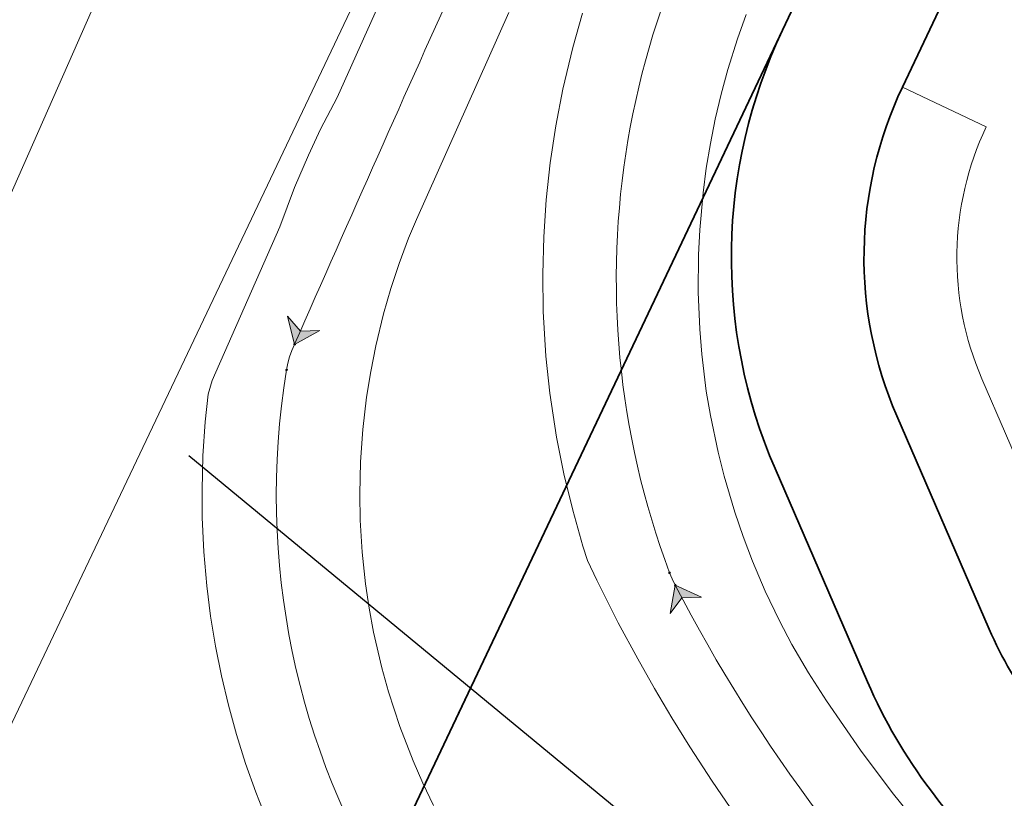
# Model space of a CAD drawing. Header units: metres. Extents: x 93008 to 98406, y 448779 to 454332.
# Tile 54 of 136: x 95591 to 95606, y 451658 to 451670. Entities that reach past the tile are written whole.
import ezdxf

# ---------------------------------------------------------------- set-up
doc = ezdxf.new("R2010")
doc.units = ezdxf.units.M
doc.header["$MEASUREMENT"] = 0
for name, color, linetype, lineweight, true_color in [('B-RO-GR-BEPLANTING_CULTUUR_VASTE PLANTENVAK-V', 7, 'Continuous', 18, 0xa5a552), ('B-RO-OG-TERREIN_CULTUURSCHEIDING-V', 7, 'Continuous', 18, 0x28c846), ('B-RO-VH-VERHARDING_BETONSTRAATSTEEN-V', 7, 'Continuous', 18, 0xcdcdcd)]:
    doc.layers.add(name, color=color, linetype=linetype, lineweight=lineweight, true_color=true_color)
for name, color, linetype, lineweight in [('N-PV-VH-VERHARDING_RIJBAAN-G', 7, 'Continuous', 25), ('N-PV-VH-VERHARDING_TEGEL-G', 252, 'Continuous', 35), ('X-XX-AL-REFERENTIE_AUTOTURN-G', 7, 'Continuous', 18)]:
    doc.layers.add(name, color=color, linetype=linetype, lineweight=lineweight)
doc.layers.add('X-XX-AL-HULPLIJN-G', color=6, linetype='Continuous', plot=False)

# ---------------------------------------------------------------- blocks, each defined once
blk = doc.blocks.new('*U154')
at = {"layer": 'X-XX-AL-REFERENTIE_AUTOTURN-G', "color": 3, "linetype": 'Continuous', "ltscale": 0.3048, "transparency": 33554687, "flags": 128}
for points in [[(95601.599, 451657.606), (95601.251, 451658.113), (95600.915, 451658.628), (95600.644, 451659.065), (95600.381, 451659.507), (95600.128, 451659.955), (95599.835, 451660.499), (95599.511, 451661.142), (95599.372, 451661.44), (95599.301, 451661.654), (95599.147, 451662.196), (95599.014, 451662.744), (95598.905, 451663.296), (95598.804, 451663.963), (95598.744, 451664.521), (95598.704, 451665.194), (95598.695, 451665.755), (95598.71, 451666.317), (95598.748, 451666.877), (95598.808, 451667.436), (95598.892, 451667.992), (95598.999, 451668.545), (95599.148, 451669.172), (95599.296, 451669.689)], [(95601.763, 451669.67), (95601.633, 451669.305), (95601.488, 451668.843), (95601.387, 451668.47), (95601.298, 451668.093), (95601.224, 451667.725), (95601.162, 451667.355), (95601.113, 451666.983), (95601.062, 451666.424), (95601.043, 451666.049), (95601.039, 451665.487), (95601.062, 451664.926), (95601.093, 451664.552), (95601.162, 451663.994), (95601.223, 451663.624), (95601.339, 451663.072), (95601.431, 451662.708), (95601.591, 451662.167), (95601.716, 451661.801), (95601.858, 451661.431), (95602.052, 451660.975), (95602.267, 451660.527), (95602.453, 451660.174), (95602.703, 451659.743), (95602.972, 451659.321), (95603.487, 451658.581), (95603.967, 451657.941), (95604.468, 451657.319)]]:
    blk.add_lwpolyline(points, dxfattribs=at)
blk = doc.blocks.new('*U169')
at = {"layer": 'X-XX-AL-REFERENTIE_AUTOTURN-G', "color": 6, "linetype": 'Continuous', "lineweight": 0, "ltscale": 0.3048, "transparency": 33554687}
blk.add_circle((0, 0), 0.0127, dxfattribs=at)
blk = doc.blocks.new('*U170')
at = {"layer": 'X-XX-AL-REFERENTIE_AUTOTURN-G', "transparency": 33554687}
blk.add_hatch(color=4, dxfattribs=at).paths.add_polyline_path([(0, 0), (-0.076, -0.429), (0.1, -0.193), (0.395, -0.185)])
at = {"layer": 'X-XX-AL-REFERENTIE_AUTOTURN-G', "color": 4, "linetype": 'Continuous', "ltscale": 0.3048, "transparency": 33554687, "flags": 128}
blk.add_lwpolyline([(0, 0), (-0.076, -0.429), (0.1, -0.193), (0.395, -0.185)], close=True, dxfattribs=at)
blk = doc.blocks.new('*U171')
at = {"layer": 'X-XX-AL-REFERENTIE_AUTOTURN-G', "color": 6, "linetype": 'Continuous', "lineweight": 0, "ltscale": 0.3048, "transparency": 33554687}
blk.add_circle((0, 0), 0.0127, dxfattribs=at)
blk = doc.blocks.new('*U172')
at = {"layer": 'X-XX-AL-REFERENTIE_AUTOTURN-G', "color": 6, "linetype": 'Continuous', "lineweight": 0, "ltscale": 0.3048, "transparency": 33554687}
blk.add_circle((0, 0), 0.0127, dxfattribs=at)
blk = doc.blocks.new('*U173')
at = {"layer": 'X-XX-AL-REFERENTIE_AUTOTURN-G', "color": 6, "linetype": 'Continuous', "lineweight": 0, "ltscale": 0.3048, "transparency": 33554687}
blk.add_circle((0, 0), 0.0127, dxfattribs=at)
blk = doc.blocks.new('*U153')
at = {"layer": 'X-XX-AL-REFERENTIE_AUTOTURN-G', "color": 6, "linetype": 'Continuous', "ltscale": 0.3048, "transparency": 33554687, "flags": 128}
blk.add_lwpolyline([(95600.694, 451661.069), (95600.648, 451661.16), (95600.608, 451661.253)], dxfattribs=at)
at = {"layer": 'X-XX-AL-REFERENTIE_AUTOTURN-G', "color": 6, "linetype": 'Continuous', "ltscale": 0.3048, "transparency": 33554687}
for centre, radius, start, end in [((95612.387, 451665.677), 12.582, 140.2424, 200.5863), ((95622.385, 451672.264), 24.41, 207.2982, 226.573)]:
    blk.add_arc(centre, radius, start, end, dxfattribs=at)
for name, p in [('*U154', (0, 0)), ('*U170', (95600.694, 451661.069))]:
    blk.add_blockref(name, p)
for name, p, rotation in [('*U172', (95600.608, 451661.253), 112.9171992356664), ('*U173', (95600.608, 451661.253), 110.5863270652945), ('*U169', (95600.694, 451661.069), 117.2981918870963), ('*U171', (95600.694, 451661.069), 117.2929562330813)]:
    blk.add_blockref(name, p, dxfattribs=dict(rotation=rotation))
blk = doc.blocks.new('*U177')
at = {"layer": 'X-XX-AL-REFERENTIE_AUTOTURN-G', "color": 3, "linetype": 'Continuous', "ltscale": 0.3048, "transparency": 33554687, "flags": 128}
for points in [[(95598.184, 451669.702), (95596.79, 451666.579), (95596.673, 451666.297), (95596.532, 451665.919), (95596.406, 451665.538), (95596.295, 451665.156), (95596.178, 451664.675), (95596.101, 451664.288), (95596.039, 451663.9), (95595.981, 451663.414), (95595.947, 451662.927), (95595.935, 451662.439), (95595.942, 451662.049), (95595.972, 451661.563), (95596.023, 451661.089), (95596.077, 451660.722), (95596.144, 451660.358), (95596.269, 451659.818), (95596.368, 451659.461), (95596.541, 451658.935), (95596.741, 451658.417), (95596.889, 451658.079), (95597.05, 451657.746)], [(95594.534, 451657.523), (95594.367, 451657.948), (95594.214, 451658.379), (95594.077, 451658.815), (95593.956, 451659.256), (95593.851, 451659.701), (95593.762, 451660.149), (95593.688, 451660.601), (95593.631, 451661.055), (95593.586, 451661.57), (95593.562, 451662.086), (95593.558, 451662.499), (95593.572, 451663.016), (95593.607, 451663.532), (95593.652, 451663.945), (95593.709, 451664.151), (95594.73, 451666.471), (95594.952, 451667.064), (95595.161, 451667.552), (95595.345, 451667.94), (95595.596, 451668.42), (95597.009, 451671.57)]]:
    blk.add_lwpolyline(points, dxfattribs=at)
blk = doc.blocks.new('*U187')
at = {"layer": 'X-XX-AL-REFERENTIE_AUTOTURN-G', "color": 6, "linetype": 'Continuous', "lineweight": 0, "ltscale": 0.3048, "transparency": 33554687}
blk.add_circle((0, 0), 0.0127, dxfattribs=at)
blk = doc.blocks.new('*U188')
at = {"layer": 'X-XX-AL-REFERENTIE_AUTOTURN-G', "transparency": 33554687}
blk.add_hatch(color=4, dxfattribs=at).paths.add_polyline_path([(0, 0), (0.382, 0.21), (0.088, 0.199), (-0.104, 0.423)])
at = {"layer": 'X-XX-AL-REFERENTIE_AUTOTURN-G', "color": 4, "linetype": 'Continuous', "ltscale": 0.3048, "transparency": 33554687, "flags": 128}
blk.add_lwpolyline([(0, 0), (0.382, 0.21), (0.088, 0.199), (-0.104, 0.423)], close=True, dxfattribs=at)
blk = doc.blocks.new('*U189')
at = {"layer": 'X-XX-AL-REFERENTIE_AUTOTURN-G', "color": 6, "linetype": 'Continuous', "lineweight": 0, "ltscale": 0.3048, "transparency": 33554687}
blk.add_circle((0, 0), 0.0127, dxfattribs=at)
blk = doc.blocks.new('*U190')
at = {"layer": 'X-XX-AL-REFERENTIE_AUTOTURN-G', "color": 6, "linetype": 'Continuous', "lineweight": 0, "ltscale": 0.3048, "transparency": 33554687}
blk.add_circle((0, 0), 0.0127, dxfattribs=at)
blk = doc.blocks.new('*U191')
at = {"layer": 'X-XX-AL-REFERENTIE_AUTOTURN-G', "color": 6, "linetype": 'Continuous', "lineweight": 0, "ltscale": 0.3048, "transparency": 33554687}
blk.add_circle((0, 0), 0.0127, dxfattribs=at)
blk = doc.blocks.new('*U176')
at = {"layer": 'X-XX-AL-REFERENTIE_AUTOTURN-G', "color": 6, "linetype": 'Continuous', "ltscale": 0.3048, "transparency": 33554687, "flags": 128}
blk.add_lwpolyline([(95594.953, 451664.698), (95594.912, 451664.605), (95594.878, 451664.51), (95594.851, 451664.412), (95594.832, 451664.312)], dxfattribs=at)
at = {"layer": 'X-XX-AL-REFERENTIE_AUTOTURN-G', "color": 6, "linetype": 'Continuous', "ltscale": 0.3048, "transparency": 33554687}
for centre, radius, start, end in [((96287.999, 451359.795), 757.152, 155.31362, 156.253026), ((95606.343, 451662.427), 11.664, 170.6986, 253.3841)]:
    blk.add_arc(centre, radius, start, end, dxfattribs=at)
for name, p in [('*U177', (0, 0)), ('*U188', (95594.953, 451664.698))]:
    blk.add_blockref(name, p)
for name, p, rotation in [('*U187', (95594.953, 451664.698), 246.2530256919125), ('*U189', (95594.953, 451664.698), 246.2530705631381), ('*U190', (95594.832, 451664.312), 259.1346351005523), ('*U191', (95594.832, 451664.312), 260.6986061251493)]:
    blk.add_blockref(name, p, dxfattribs=dict(rotation=rotation))

msp = doc.modelspace()

# ---------------------------------------------------------------- linework, layer by layer
at = {"layer": 'B-RO-GR-BEPLANTING_CULTUUR_VASTE PLANTENVAK-V'}
msp.add_lwpolyline([(95595.389, 451677.659), (95583.23, 451681.971), (95581.379, 451679.351), (95580.244, 451660.211), (95585.517, 451655.287)], close=True, dxfattribs=at)
at = {"layer": 'B-RO-GR-BEPLANTING_CULTUUR_VASTE PLANTENVAK-V', "flags": 128}
msp.add_lwpolyline([(95605.319, 451664.177, -0.216164), (95605.383, 451667.976), (95604.118, 451668.576, 0.216164), (95604.034, 451663.62), (95605.428, 451660.403, 0.118653), (95607.116, 451658.159), (95651.103, 451621.888), (95650.873, 451620.251), (95652.045, 451618.787), (95652.717, 451622.621), (95608.051, 451659.157, -0.119325), (95606.745, 451660.883)], format="xyb", close=True, dxfattribs=at)
at = {"layer": 'B-RO-OG-TERREIN_CULTUURSCHEIDING-V'}
for points in [[(95589.773, 451657.071), (95596.851, 451671.956), (95600.339, 451679.268, 0.082796), (95583.46, 451684.229, 0.516783), (95578.672, 451678.829, -0.074434), (95577.862, 451661.541, -0.03451), (95575.969, 451654.85, -0.025965), (95573.946, 451650.012), (95562.837, 451624.706), (95564.929, 451623.574, 0.20539), (95571, 451623.039, 0.206434), (95575.586, 451627.1), (95576.953, 451630.005), (95583.59, 451643.99)], [(95628.044, 451658.893), (95613.225, 451671.398), (95607.487, 451675.682), (95607.487, 451675.682), (95604.118, 451668.576), (95604.118, 451668.576), (95604.118, 451668.576), (95604.118, 451668.576), (95604.118, 451668.576), (95605.383, 451667.976, 0.216164), (95605.319, 451664.177), (95606.745, 451660.883, 0.119325), (95608.051, 451659.157), (95652.717, 451622.621), (95652.045, 451618.787), (95654.162, 451616.141), (95655.026, 451621.89, 0.262743), (95645.115, 451644.92)]]:
    msp.add_lwpolyline(points, format="xyb", close=True, dxfattribs=at)
msp.add_lwpolyline([(95581.379, 451679.351), (95583.23, 451681.971), (95595.389, 451677.659), (95585.517, 451655.287), (95580.244, 451660.211)], close=True, dxfattribs=at)
at = {"layer": 'B-RO-VH-VERHARDING_BETONSTRAATSTEEN-V'}
msp.add_lwpolyline([(95589.059, 451641.492), (95595.259, 451654.542), (95597.421, 451659.138), (95601.539, 451667.804), (95602.317, 451669.444), (95603.152, 451671.207), (95605.706, 451676.594), (95606.862, 451679.048), (95607.215, 451679.803), (95607.82, 451680.995), (95602.936, 451684.652), (95602.246, 451683.199), (95601.557, 451681.804), (95600.339, 451679.268), (95596.851, 451671.956), (95589.773, 451657.071)], dxfattribs=at)
at = {"layer": 'N-PV-VH-VERHARDING_RIJBAAN-G', "flags": 128}
msp.add_lwpolyline([(95612.832, 451650.854), (95605.844, 451656.616, -0.118653), (95603.593, 451659.608), (95602.199, 451662.825, -0.216174), (95602.311, 451669.433), (95590.896, 451645.359, -0.411932), (95601.493, 451649.195), (95610.167, 451645.172)], format="xyb", close=True, dxfattribs=at)
at = {"layer": 'N-PV-VH-VERHARDING_TEGEL-G', "flags": 128}
msp.add_lwpolyline([(95616.689, 451647.674), (95605.844, 451656.616, -0.118653), (95603.593, 451659.608), (95602.199, 451662.825, -0.216164), (95602.311, 451669.433), (95605.706, 451676.594), (95607.513, 451675.737), (95604.118, 451668.576, 0.216164), (95604.034, 451663.62), (95605.428, 451660.403, 0.118653), (95607.116, 451658.159), (95617.961, 451649.217)], format="xyb", close=True, dxfattribs=at)
msp.add_lwpolyline([(95602.311, 451669.433), (95590.901, 451645.37)], dxfattribs=at)
at = {"layer": 'X-XX-AL-HULPLIJN-G'}
msp.add_line((95593.359, 451663.022), (95610.923, 451648.539), dxfattribs=at)

# ---------------------------------------------------------------- block references
for name in ['*U176', '*U153']:
    msp.add_blockref(name, (0, 0))

doc.saveas('drawing.dxf')
